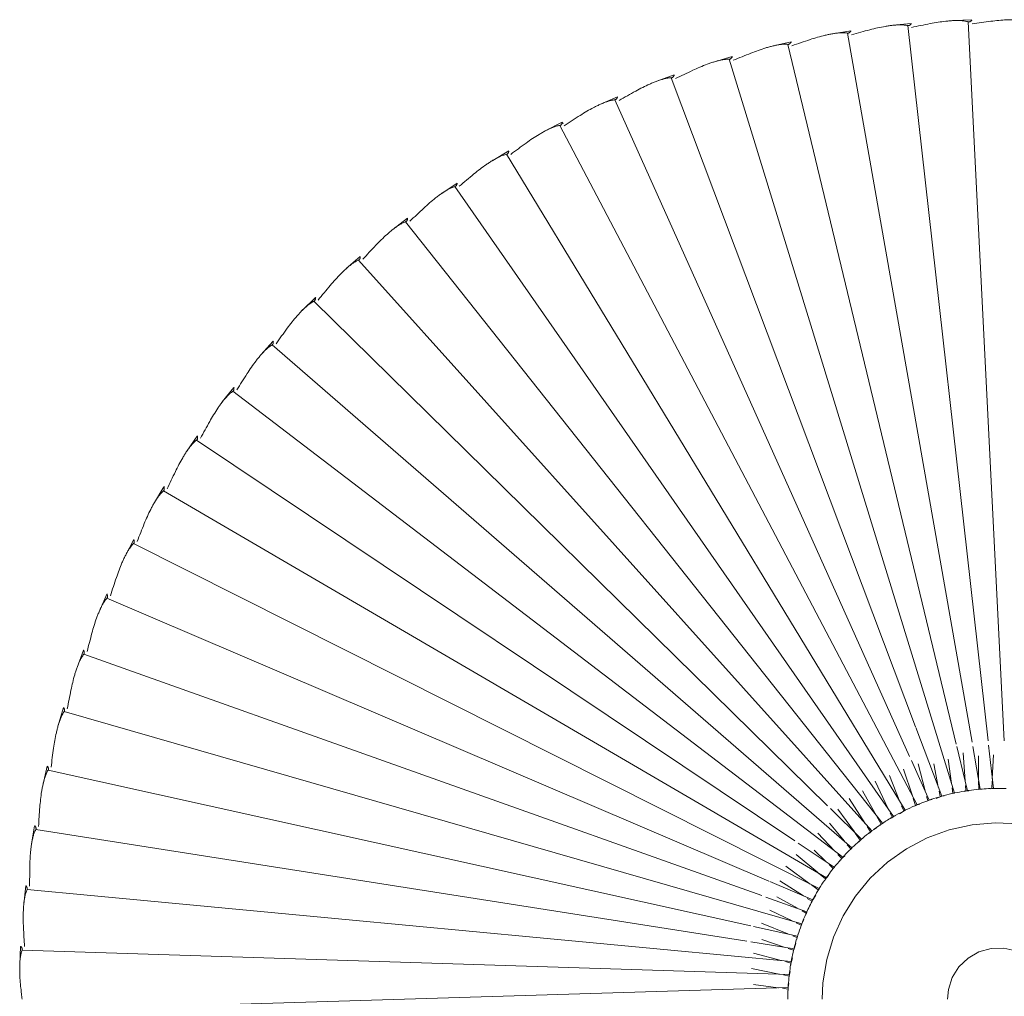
# Model space of a CAD drawing. Header units: millimetres. Extents: x -7014 to -4812, y -150 to 6878.
# Tile 16 of 17: x -6061 to -5774, y 6593 to 6878. Entities that reach past the tile are written whole.
import ezdxf

# ---------------------------------------------------------------- set-up
doc = ezdxf.new("R2010")
doc.units = ezdxf.units.MM
doc.layers.add('E-LITE-EQPM', color=7, linetype='Continuous', lineweight=20)

# ---------------------------------------------------------------- blocks, each defined once
blk = doc.blocks.new('71576-01 - 71576-01 SAIGON Grey_matt white floor 0_1M R55-457170-Planta_PDF')
at = {"layer": 'E-LITE-EQPM'}
for p, q in [((-285.49, -8.9), (-75.52, 1.56)), ((-61.55, 2.14), (-61.52, 1.53)), ((-74.23, -2.98), (-61.58, -1.56)), ((-64.5, -1.88), (-71.37, -1.51)), ((-64.42, -1.88), (-64.5, -1.88)), ((-61.59, -2.03), (-63.75, -1.92)), ((-61.56, -1.56), (-61.59, -2.03)), ((-61.57, -1.68), (-61.48, -2.42)), ((-61.54, -1.28), (-61.56, -1.56)), ((-284.39, -26.58), (-75.47, -3.12)), ((-73.86, -7.57), (-61.37, -5.38)), ((-61.34, -5.38), (-61.35, -5.85)), ((-61.35, -5.49), (-61.29, -5.8)), ((-61.34, -4.83), (-61.34, -5.37)), ((-286.03, -7.85), (-285.83, -13.25)), ((-282.19, -44.17), (-75.13, -7.8)), ((-64.26, -5.87), (-71.14, -5.93)), ((-64.18, -5.87), (-64.26, -5.87)), ((-61.35, -5.85), (-63.75, -5.87)), ((-73.86, -12.29), (-63.75, -9.85)), ((-63.75, -9.84), (-72, -10.43)), ((-63.69, -9.84), (-60.91, -9.17)), ((-60.87, -9.64), (-62.49, -9.75)), ((-60.92, -8.7), (-60.89, -9.17)), ((-60.89, -9.17), (-60.87, -9.64)), ((-60.89, -9.29), (-60.68, -10.11)), ((-278.91, -61.58), (-74.51, -12.44)), ((-274.55, -78.76), (-60.23, -12.93)), ((-63.04, -13.78), (-70.14, -14.73)), ((-62.95, -13.77), (-63.04, -13.78)), ((-60.15, -13.4), (-61.76, -13.61)), ((-60.23, -12.93), (-60.17, -13.12)), ((-60.21, -12.93), (-60.15, -13.4)), ((-79.43, -24.22), (-59.31, -16.64)), ((-59.2, -17.1), (-60.8, -17.42)), ((-59.42, -15.91), (-59.29, -16.64)), ((-59.31, -16.64), (-58.69, -18.26)), ((-59.29, -16.64), (-59.2, -17.1)), ((-62.06, -17.67), (-68.81, -19)), ((-61.98, -17.65), (-62.06, -17.66)), ((-58.35, -19.48), (-58.14, -20.28)), ((-69.79, -25.51), (-58.16, -20.29)), ((-60.85, -21.48), (-68.81, -23.57)), ((-60.77, -21.46), (-60.85, -21.48)), ((-58.03, -20.74), (-59.28, -21.07)), ((-58.14, -20.29), (-58.03, -20.74)), ((-284.99, -25.57), (-284.46, -30.95)), ((-269.14, -95.64), (-79.58, -24.27)), ((-255.23, -128.22), (-56.79, -23.86)), ((-59.4, -25.21), (-67.23, -27.8)), ((-56.63, -24.3), (-58.69, -24.98)), ((-57.03, -23.04), (-56.77, -23.85)), ((-56.79, -23.86), (-56.4, -24.6)), ((-56.77, -23.86), (-56.63, -24.3)), ((-262.69, -112.14), (-70.93, -26.02)), ((-246.79, -143.8), (-55.21, -27.33)), ((-55.02, -27.76), (-56.52, -28.37)), ((-55.21, -27.33), (-54.2, -28.96)), ((-55.18, -27.33), (-55.02, -27.76)), ((-237.4, -158.83), (-53.4, -30.7)), ((-57.72, -28.85), (-65.38, -31.92)), ((-53.19, -31.12), (-54.35, -31.67)), ((-53.69, -30.03), (-53.39, -30.69)), ((-53.4, -30.7), (-52.95, -31.34)), ((-53.38, -30.7), (-53.19, -31.12)), ((-227.09, -173.25), (-51.4, -33.96)), ((-55.82, -32.37), (-63.75, -36.13)), ((-51.16, -34.36), (-53.63, -35.73)), ((-51.51, -33.71), (-51.38, -33.94)), ((-51.4, -33.96), (-50.88, -34.6)), ((-51.37, -33.96), (-51.16, -34.36)), ((-215.91, -187), (-49.19, -37.08)), ((-53.63, -35.73), (-60.92, -39.76)), ((-50.03, -35.68), (-49.17, -37.08)), ((-49.12, -37.15), (-48.93, -37.47)), ((-49.11, -37.17), (-48.57, -37.76)), ((-51.39, -39.03), (-58.69, -43.68)), ((-55.69, -49.12), (-46.8, -40.06)), ((-48.93, -37.47), (-50.47, -38.45)), ((-47.03, -39.69), (-46.77, -40.06)), ((-46.73, -40.12), (-46.51, -40.43)), ((-46.71, -40.14), (-46, -40.83)), ((-191.1, -212.28), (-44.22, -42.88)), ((-48.87, -42.14), (-55.53, -47)), ((-46.51, -40.43), (-48.57, -41.93)), ((-44.36, -42.68), (-44.2, -42.88)), ((-44.15, -42.94), (-43.91, -43.24)), ((-44.14, -42.96), (-43.86, -43.19)), ((-282.86, -43.2), (-281.99, -48.53)), ((-177.57, -223.73), (-41.48, -45.54)), ((-46.16, -45.09), (-51.45, -49.48)), ((-43.91, -43.24), (-45.16, -44.27)), ((-43.91, -43.24), (-43.86, -43.19)), ((-41.15, -45.88), (-42.33, -46.99)), ((-41.94, -45), (-41.45, -45.54)), ((-41.4, -45.6), (-41.15, -45.88)), ((-41.39, -45.61), (-40.61, -46.2)), ((-43.35, -47.94), (-48.57, -52.84)), ((-45.64, -58.58), (-38.57, -48.03)), ((-38.22, -48.34), (-39.34, -49.52)), ((-38.64, -47.94), (-38.22, -48.34)), ((-38.57, -48.03), (-38.45, -48.11)), ((-203.9, -200.02), (-56.55, -49.99)), ((-148.51, -243.99), (-35.52, -50.33)), ((-40.22, -50.46), (-43.51, -53.95)), ((-35.15, -50.62), (-36.87, -52.68)), ((-36.14, -49.77), (-35.52, -50.3)), ((-35.51, -50.31), (-35.15, -50.62)), ((-35.42, -50.39), (-34.67, -50.82)), ((-133.09, -252.73), (-32.33, -52.43)), ((-37.01, -52.86), (-42.28, -59.2)), ((-34.39, -66.91), (-29.02, -54.34)), ((-31.94, -52.7), (-33.39, -54.67)), ((-32.25, -52.47), (-31.94, -52.7)), ((-30.37, -53.42), (-29.02, -54.31)), ((-28.62, -54.58), (-29.49, -55.95)), ((-28.93, -54.37), (-28.62, -54.58)), ((-28.91, -54.38), (-28.33, -54.63)), ((-84.01, -272.99), (-22.07, -57.51)), ((-33.66, -55.05), (-38.87, -62.17)), ((-30.19, -57.03), (-34.63, -63.98)), ((-29.86, -68.01), (-25.59, -56.03)), ((-25.18, -56.25), (-25.83, -57.42)), ((-25.75, -55.92), (-25.59, -56.01)), ((-25.59, -56.01), (-25.18, -56.25)), ((-25.48, -56.07), (-24.87, -56.28)), ((-23.27, -56.9), (-21.64, -57.7)), ((-22.07, -57.51), (-21.48, -57.68)), ((-163.35, -234.31), (-46.33, -59.61)), ((-26.59, -58.8), (-29.93, -64.8)), ((-22.89, -60.33), (-26.03, -66.91)), ((-21.64, -57.7), (-22.34, -59.17)), ((-21.31, -71.66), (-18.46, -58.77)), ((-18.82, -58.6), (-18.46, -58.75)), ((-18.02, -58.93), (-18.5, -60.13)), ((-18.46, -58.77), (-17.54, -58.97)), ((-18.45, -58.75), (-18.02, -58.93)), ((-16.75, -72.37), (-14.78, -59.8)), ((-16.31, -59.25), (-14.78, -59.78)), ((-14.33, -59.94), (-14.84, -61.48)), ((-14.78, -59.78), (-14.33, -59.94)), ((-14.78, -59.8), (-14.48, -59.85)), ((-12.16, -60.27), (-11.04, -60.58)), ((-279.64, -60.66), (-278.44, -65.92)), ((-32.03, -283.83), (-11.04, -60.6)), ((-19.11, -61.64), (-22.19, -69.28)), ((-15.25, -62.7), (-17.42, -69.22)), ((-14.37, -285.27), (-7.26, -61.17)), ((-11.04, -60.58), (-10.59, -60.71)), ((-11.04, -60.6), (-9.95, -60.7)), ((-10.59, -60.71), (-11, -62.28)), ((-8.09, -60.97), (-7.26, -61.15)), ((-7.26, -61.15), (-6.8, -61.25)), ((-7.26, -61.17), (-6.9, -61.18)), ((-6.8, -61.25), (-7.12, -62.84)), ((-4.6, -61.31), (-3.46, -61.48)), ((-3.45, -61.5), (-2.56, -61.47)), ((-3.45, -61.48), (-2.99, -61.55)), ((3.35, -285.61), (-3.45, -61.5)), ((-2.99, -61.55), (-3.21, -63.16)), ((-11.33, -63.53), (-13.48, -71.66)), ((-11.31, -63.44), (-11.33, -63.53)), ((-7.37, -64.11), (-8.98, -72.19)), ((-7.35, -64.02), (-7.37, -64.11)), ((-3.38, -64.44), (-4.36, -71.66)), ((-3.37, -64.35), (-3.38, -64.44)), ((-117.16, -260.49), (-34.5, -67.17)), ((-100.78, -267.26), (-30.27, -69.18)), ((-66.92, -277.68), (-21.48, -72.4)), ((-49.57, -281.29), (-16.95, -73.6)), ((-275.34, -77.88), (-273.82, -83.06)), ((-269.98, -94.81), (-268.14, -99.88)), ((-263.58, -111.37), (-261.43, -116.32)), ((-256.16, -127.5), (-253.71, -132.31)), ((-247.76, -143.14), (-245.02, -147.79)), ((-238.41, -158.23), (-235.38, -162.7)), ((-228.14, -172.71), (-224.84, -176.98)), ((-216.99, -186.52), (-213.43, -190.59)), ((-205, -199.62), (-201.2, -203.46)), ((-192.23, -211.95), (-188.2, -215.54)), ((-178.72, -223.46), (-174.47, -226.8)), ((-164.51, -234.12), (-160.07, -237.18)), ((-149.68, -243.87), (-145.05, -246.65)), ((-134.27, -252.68), (-129.47, -255.17)), ((-118.34, -260.52), (-113.4, -262.71)), ((-101.95, -267.36), (-96.89, -269.24)), ((-85.18, -273.17), (-80.01, -274.73)), ((-68.07, -277.92), (-62.82, -279.16)), ((-50.71, -281.61), (-45.38, -282.52)), ((-33.14, -284.21), (-27.78, -284.79)), ((-15.46, -285.72), (-10.06, -285.96))]:
    blk.add_line(p, q, dxfattribs=at)
at = {"layer": 'E-LITE-EQPM', "flags": 128}
for points in [[(-51.25, 5.83), (-51.57, -0.99), (-50.99, -7.8), (-49.51, -14.47), (-47.17, -20.88), (-43.99, -26.93), (-40.05, -32.51), (-35.4, -37.51), (-30.14, -41.86), (-24.34, -45.48), (-18.12, -48.29), (-11.58, -50.26), (-4.84, -51.35), (0, -51.58)], [(0, 15), (-3.65, 14.55), (-7.08, 13.22), (-10.08, 11.11), (-12.48, 8.32), (-14.13, 5.03), (-14.93, 1.45), (-14.83, -2.23), (-13.85, -5.77), (-12.03, -8.97), (-9.48, -11.62), (-6.37, -13.58), (-2.88, -14.72), (0, -15)]]:
    blk.add_lwpolyline(points, dxfattribs=at)
at = {"layer": 'E-LITE-EQPM'}
for start, end in [(178.4889, 181.1957), (181.4499, 181.8976), (182.2552, 184.4987), (184.8874, 185.4072), (185.4482, 188.0343), (188.1253, 189.3445), (189.4621, 192.012), (192.1239, 194.9913), (195.0933, 196.1198), (196.5507, 199.2276), (199.2857, 199.6696), (199.6777, 201.9997), (202.1158, 203.1825), (203.5635, 206.3406), (206.3528, 209.2191), (209.3417, 210.339), (210.5248, 213.8968), (214.213, 216.4497), (217.002, 217.448), (217.4495, 220.16), (220.2159, 221.0086), (221.4531, 223.8977), (224.147, 224.5336), (224.5851, 227.0194), (227.1189, 228.1194), (228.5622, 231.2297), (231.2303, 231.6486), (231.6681, 234.0154), (234.1282, 235.2294), (235.5885, 238.3406), (238.3879, 241.0814), (241.2116, 245.2797), (245.4496, 248.4099), (249.0006, 249.4479), (249.4906, 252.1964), (252.5587, 253.0079), (253.4385, 255.801), (256.114, 256.5434), (256.5568, 259.0496), (259.1467, 263.2281), (263.2282, 263.6635), (263.6666, 266.0341), (266.1438, 270)]:
    blk.add_arc((0, 0), 61.61, start, end, dxfattribs=at)
for points, knots in [([(-285.65, -2.28), (-285.75, -1.51), (-285.92, 0.01), (-286.06, 1.91), (-286.1, 3.23), (-286.11, 3.98), (-286.1, 4.54), (-286.09, 5.1), (-286.06, 5.66), (-286.02, 6.22), (-285.97, 6.76), (-285.89, 7.29), (-285.75, 7.99), (-285.61, 8.49), (-285.49, 8.83)], [0, 0, 0, 0, 0.2, 0.4, 0.5, 0.55, 0.6, 0.65, 0.7, 0.75, 0.8, 0.85, 0.9, 1, 1, 1, 1]), ([(-285.49, -8.9), (-285.47, -8.85), (-285.45, -8.73), (-285.45, -8.57), (-285.53, -8.39), (-285.61, -8.26), (-285.69, -8.16), (-285.76, -8.07), (-285.86, -7.96), (-285.95, -7.87), (-285.99, -7.85), (-286, -7.85)], [0, 0, 0, 0, 0.071429, 0.160714, 0.25, 0.357143, 0.446429, 0.535714, 0.642857, 0.857143, 1, 1, 1, 1]), ([(-284.96, -19.99), (-285.11, -19.23), (-285.37, -17.72), (-285.63, -15.83), (-285.75, -14.52), (-285.81, -13.77), (-285.84, -13.21), (-285.86, -12.65), (-285.86, -12.09), (-285.86, -11.53), (-285.84, -10.99), (-285.79, -10.45), (-285.7, -9.75), (-285.59, -9.24), (-285.49, -8.9)], [0, 0, 0, 0, 0.2, 0.4, 0.5, 0.55, 0.6, 0.65, 0.7, 0.75, 0.8, 0.85, 0.9, 1, 1, 1, 1]), ([(-284.39, -26.58), (-284.38, -26.53), (-284.36, -26.42), (-284.37, -26.26), (-284.46, -26.08), (-284.54, -25.96), (-284.63, -25.86), (-284.71, -25.77), (-284.82, -25.67), (-284.91, -25.59), (-284.95, -25.57), (-284.97, -25.57)], [0, 0, 0, 0, 0.071429, 0.160714, 0.25, 0.357143, 0.446429, 0.535714, 0.642857, 0.857143, 1, 1, 1, 1]), ([(-283.17, -37.62), (-283.36, -36.87), (-283.73, -35.38), (-284.1, -33.52), (-284.3, -32.21), (-284.4, -31.46), (-284.47, -30.91), (-284.52, -30.35), (-284.56, -29.79), (-284.59, -29.24), (-284.6, -28.69), (-284.59, -28.16), (-284.54, -27.45), (-284.46, -26.93), (-284.39, -26.58)], [0, 0, 0, 0, 0.2, 0.4, 0.5, 0.55, 0.6, 0.65, 0.7, 0.75, 0.8, 0.85, 0.9, 1, 1, 1, 1]), ([(-282.19, -44.17), (-282.18, -44.12), (-282.17, -44), (-282.2, -43.84), (-282.29, -43.67), (-282.39, -43.55), (-282.48, -43.46), (-282.57, -43.38), (-282.68, -43.28), (-282.78, -43.21), (-282.82, -43.2), (-282.83, -43.2)], [0, 0, 0, 0, 0.071429, 0.160714, 0.25, 0.357143, 0.446429, 0.535714, 0.642857, 0.857143, 1, 1, 1, 1]), ([(-280.29, -55.11), (-280.53, -54.38), (-280.99, -52.91), (-281.47, -51.07), (-281.76, -49.78), (-281.9, -49.04), (-282, -48.49), (-282.09, -47.94), (-282.17, -47.38), (-282.23, -46.83), (-282.28, -46.29), (-282.3, -45.75), (-282.29, -45.04), (-282.25, -44.52), (-282.19, -44.17)], [0, 0, 0, 0, 0.2, 0.4, 0.5, 0.55, 0.6, 0.65, 0.7, 0.75, 0.8, 0.85, 0.9, 1, 1, 1, 1]), ([(-278.91, -61.58), (-278.9, -61.53), (-278.9, -61.42), (-278.93, -61.26), (-279.04, -61.1), (-279.14, -60.98), (-279.24, -60.89), (-279.33, -60.82), (-279.45, -60.73), (-279.55, -60.66), (-279.6, -60.65), (-279.61, -60.65)], [0, 0, 0, 0, 0.071429, 0.160714, 0.25, 0.357143, 0.446429, 0.535714, 0.642857, 0.857143, 1, 1, 1, 1]), ([(-276.34, -72.39), (-276.62, -71.67), (-277.16, -70.23), (-277.76, -68.43), (-278.13, -67.16), (-278.32, -66.43), (-278.45, -65.88), (-278.58, -65.34), (-278.69, -64.79), (-278.79, -64.24), (-278.86, -63.7), (-278.92, -63.17), (-278.96, -62.46), (-278.94, -61.94), (-278.91, -61.58)], [0, 0, 0, 0, 0.2, 0.4, 0.5, 0.55, 0.6, 0.65, 0.7, 0.75, 0.8, 0.85, 0.9, 1, 1, 1, 1]), ([(-274.55, -78.76), (-274.55, -78.71), (-274.56, -78.59), (-274.6, -78.44), (-274.72, -78.28), (-274.82, -78.18), (-274.93, -78.09), (-275.02, -78.02), (-275.15, -77.94), (-275.25, -77.88), (-275.3, -77.87), (-275.31, -77.88)], [0, 0, 0, 0, 0.071429, 0.160714, 0.25, 0.357143, 0.446429, 0.535714, 0.642857, 0.857143, 1, 1, 1, 1]), ([(-271.32, -89.38), (-271.64, -88.69), (-272.27, -87.29), (-272.98, -85.52), (-273.43, -84.28), (-273.66, -83.56), (-273.83, -83.03), (-273.99, -82.49), (-274.13, -81.95), (-274.26, -81.41), (-274.38, -80.88), (-274.46, -80.35), (-274.55, -79.64), (-274.57, -79.11), (-274.55, -78.76)], [0, 0, 0, 0, 0.2, 0.4, 0.5, 0.55, 0.6, 0.65, 0.7, 0.75, 0.8, 0.85, 0.9, 1, 1, 1, 1]), ([(-269.14, -95.64), (-269.14, -95.58), (-269.15, -95.47), (-269.2, -95.32), (-269.33, -95.17), (-269.45, -95.07), (-269.56, -94.99), (-269.65, -94.93), (-269.78, -94.86), (-269.89, -94.8), (-269.94, -94.8), (-269.95, -94.8)], [0, 0, 0, 0, 0.071429, 0.160714, 0.25, 0.357143, 0.446429, 0.535714, 0.642857, 0.857143, 1, 1, 1, 1]), ([(-265.25, -106.04), (-265.62, -105.36), (-266.34, -104.01), (-267.15, -102.29), (-267.67, -101.07), (-267.96, -100.37), (-268.15, -99.85), (-268.34, -99.32), (-268.52, -98.79), (-268.69, -98.26), (-268.83, -97.74), (-268.95, -97.21), (-269.08, -96.52), (-269.13, -95.99), (-269.14, -95.64)], [0, 0, 0, 0, 0.2, 0.4, 0.5, 0.55, 0.6, 0.65, 0.7, 0.75, 0.8, 0.85, 0.9, 1, 1, 1, 1]), ([(-262.69, -112.14), (-262.7, -112.09), (-262.72, -111.98), (-262.78, -111.83), (-262.91, -111.69), (-263.03, -111.59), (-263.15, -111.53), (-263.25, -111.47), (-263.38, -111.4), (-263.49, -111.36), (-263.54, -111.35), (-263.55, -111.36)], [0, 0, 0, 0, 0.071429, 0.160714, 0.25, 0.357143, 0.446429, 0.535714, 0.642857, 0.857143, 1, 1, 1, 1]), ([(-258.16, -122.28), (-258.57, -121.63), (-259.37, -120.32), (-260.3, -118.66), (-260.89, -117.47), (-261.21, -116.8), (-261.45, -116.29), (-261.67, -115.77), (-261.88, -115.25), (-262.08, -114.74), (-262.25, -114.22), (-262.41, -113.71), (-262.58, -113.02), (-262.66, -112.5), (-262.69, -112.14)], [0, 0, 0, 0, 0.2, 0.4, 0.5, 0.55, 0.6, 0.65, 0.7, 0.75, 0.8, 0.85, 0.9, 1, 1, 1, 1]), ([(-255.23, -128.22), (-255.24, -128.17), (-255.27, -128.05), (-255.33, -127.91), (-255.48, -127.78), (-255.6, -127.69), (-255.72, -127.63), (-255.83, -127.58), (-255.96, -127.52), (-256.08, -127.48), (-256.13, -127.48), (-256.14, -127.49)], [0, 0, 0, 0, 0.071429, 0.160714, 0.25, 0.357143, 0.446429, 0.535714, 0.642857, 0.857143, 1, 1, 1, 1]), ([(-250.08, -138.06), (-250.53, -137.43), (-251.41, -136.18), (-252.44, -134.57), (-253.1, -133.43), (-253.47, -132.77), (-253.73, -132.28), (-253.99, -131.78), (-254.23, -131.27), (-254.46, -130.77), (-254.67, -130.26), (-254.85, -129.76), (-255.06, -129.08), (-255.18, -128.57), (-255.23, -128.22)], [0, 0, 0, 0, 0.2, 0.4, 0.5, 0.55, 0.6, 0.65, 0.7, 0.75, 0.8, 0.85, 0.9, 1, 1, 1, 1]), ([(-246.79, -143.8), (-246.8, -143.75), (-246.83, -143.64), (-246.91, -143.5), (-247.06, -143.38), (-247.19, -143.3), (-247.32, -143.24), (-247.42, -143.2), (-247.56, -143.15), (-247.68, -143.12), (-247.73, -143.12), (-247.74, -143.13)], [0, 0, 0, 0, 0.071429, 0.160714, 0.25, 0.357143, 0.446429, 0.535714, 0.642857, 0.857143, 1, 1, 1, 1]), ([(-241.04, -153.3), (-241.53, -152.71), (-242.48, -151.5), (-243.61, -149.97), (-244.34, -148.87), (-244.75, -148.23), (-245.04, -147.76), (-245.32, -147.27), (-245.6, -146.79), (-245.86, -146.3), (-246.1, -145.81), (-246.31, -145.31), (-246.57, -144.65), (-246.71, -144.15), (-246.79, -143.8)], [0, 0, 0, 0, 0.2, 0.4, 0.5, 0.55, 0.6, 0.65, 0.7, 0.75, 0.8, 0.85, 0.9, 1, 1, 1, 1]), ([(-237.4, -158.83), (-237.41, -158.78), (-237.45, -158.67), (-237.54, -158.53), (-237.7, -158.42), (-237.83, -158.35), (-237.96, -158.31), (-238.07, -158.27), (-238.21, -158.23), (-238.33, -158.2), (-238.38, -158.21), (-238.39, -158.22)], [0, 0, 0, 0, 0.071429, 0.160714, 0.25, 0.357143, 0.446429, 0.535714, 0.642857, 0.857143, 1, 1, 1, 1]), ([(-231.07, -167.95), (-231.59, -167.39), (-232.62, -166.25), (-233.84, -164.78), (-234.64, -163.73), (-235.08, -163.13), (-235.41, -162.67), (-235.72, -162.2), (-236.02, -161.73), (-236.31, -161.26), (-236.58, -160.79), (-236.83, -160.31), (-237.12, -159.66), (-237.3, -159.17), (-237.4, -158.83)], [0, 0, 0, 0, 0.2, 0.4, 0.5, 0.55, 0.6, 0.65, 0.7, 0.75, 0.8, 0.85, 0.9, 1, 1, 1, 1]), ([(-227.09, -173.25), (-227.11, -173.19), (-227.15, -173.09), (-227.25, -172.96), (-227.41, -172.86), (-227.55, -172.8), (-227.68, -172.76), (-227.79, -172.73), (-227.94, -172.7), (-228.06, -172.68), (-228.11, -172.69), (-228.12, -172.69)], [0, 0, 0, 0, 0.071429, 0.160714, 0.25, 0.357143, 0.446429, 0.535714, 0.642857, 0.857143, 1, 1, 1, 1]), ([(-220.21, -181.96), (-220.77, -181.43), (-221.86, -180.36), (-223.17, -178.97), (-224.03, -177.97), (-224.51, -177.39), (-224.86, -176.95), (-225.21, -176.51), (-225.54, -176.06), (-225.86, -175.61), (-226.15, -175.15), (-226.43, -174.69), (-226.76, -174.06), (-226.97, -173.58), (-227.09, -173.25)], [0, 0, 0, 0, 0.2, 0.4, 0.5, 0.55, 0.6, 0.65, 0.7, 0.75, 0.8, 0.85, 0.9, 1, 1, 1, 1]), ([(-215.91, -187), (-215.93, -186.95), (-215.98, -186.84), (-216.08, -186.72), (-216.26, -186.63), (-216.4, -186.57), (-216.53, -186.55), (-216.64, -186.52), (-216.79, -186.5), (-216.91, -186.49), (-216.96, -186.5), (-216.97, -186.51)], [0, 0, 0, 0, 0.071429, 0.160714, 0.25, 0.357143, 0.446429, 0.535714, 0.642857, 0.857143, 1, 1, 1, 1]), ([(-208.5, -195.27), (-209.09, -194.77), (-210.25, -193.77), (-211.64, -192.46), (-212.57, -191.52), (-213.08, -190.97), (-213.46, -190.56), (-213.83, -190.14), (-214.19, -189.71), (-214.53, -189.27), (-214.86, -188.84), (-215.16, -188.39), (-215.53, -187.79), (-215.77, -187.32), (-215.91, -187)], [0, 0, 0, 0, 0.2, 0.4, 0.5, 0.55, 0.6, 0.65, 0.7, 0.75, 0.8, 0.85, 0.9, 1, 1, 1, 1]), ([(-203.9, -200.02), (-203.92, -199.98), (-203.98, -199.88), (-204.09, -199.76), (-204.27, -199.68), (-204.41, -199.64), (-204.54, -199.61), (-204.66, -199.6), (-204.81, -199.59), (-204.93, -199.58), (-204.97, -199.6), (-204.98, -199.61)], [0, 0, 0, 0, 0.071429, 0.160714, 0.25, 0.357143, 0.446429, 0.535714, 0.642857, 0.857143, 1, 1, 1, 1]), ([(-195.99, -207.82), (-196.61, -207.36), (-197.83, -206.43), (-199.3, -205.22), (-200.28, -204.33), (-200.83, -203.82), (-201.23, -203.43), (-201.62, -203.03), (-202.01, -202.63), (-202.38, -202.21), (-202.73, -201.8), (-203.06, -201.37), (-203.47, -200.79), (-203.74, -200.34), (-203.9, -200.02)], [0, 0, 0, 0, 0.2, 0.4, 0.5, 0.55, 0.6, 0.65, 0.7, 0.75, 0.8, 0.85, 0.9, 1, 1, 1, 1]), ([(-191.1, -212.28), (-191.13, -212.24), (-191.19, -212.14), (-191.31, -212.03), (-191.49, -211.96), (-191.64, -211.93), (-191.77, -211.92), (-191.89, -211.91), (-192.03, -211.9), (-192.16, -211.91), (-192.2, -211.92), (-192.21, -211.93)], [0, 0, 0, 0, 0.071429, 0.160714, 0.25, 0.357143, 0.446429, 0.535714, 0.642857, 0.857143, 1, 1, 1, 1]), ([(-182.73, -219.57), (-183.37, -219.16), (-184.65, -218.31), (-186.19, -217.18), (-187.22, -216.36), (-187.8, -215.88), (-188.23, -215.52), (-188.64, -215.14), (-189.05, -214.76), (-189.45, -214.38), (-189.83, -213.98), (-190.18, -213.58), (-190.63, -213.03), (-190.92, -212.59), (-191.1, -212.28)], [0, 0, 0, 0, 0.2, 0.4, 0.5, 0.55, 0.6, 0.65, 0.7, 0.75, 0.8, 0.85, 0.9, 1, 1, 1, 1]), ([(-177.57, -223.73), (-177.6, -223.68), (-177.67, -223.59), (-177.79, -223.49), (-177.98, -223.43), (-178.13, -223.4), (-178.26, -223.4), (-178.38, -223.4), (-178.52, -223.4), (-178.65, -223.42), (-178.69, -223.44), (-178.7, -223.44)], [0, 0, 0, 0, 0.071429, 0.160714, 0.25, 0.357143, 0.446429, 0.535714, 0.642857, 0.857143, 1, 1, 1, 1]), ([(-168.76, -230.48), (-169.43, -230.11), (-170.75, -229.34), (-172.36, -228.31), (-173.44, -227.56), (-174.05, -227.11), (-174.5, -226.77), (-174.94, -226.43), (-175.37, -226.07), (-175.79, -225.71), (-176.19, -225.34), (-176.57, -224.96), (-177.05, -224.44), (-177.37, -224.02), (-177.57, -223.73)], [0, 0, 0, 0, 0.2, 0.4, 0.5, 0.55, 0.6, 0.65, 0.7, 0.75, 0.8, 0.85, 0.9, 1, 1, 1, 1]), ([(-163.35, -234.31), (-163.38, -234.27), (-163.46, -234.18), (-163.59, -234.08), (-163.78, -234.04), (-163.93, -234.02), (-164.06, -234.02), (-164.18, -234.03), (-164.33, -234.05), (-164.45, -234.07), (-164.49, -234.09), (-164.5, -234.1)], [0, 0, 0, 0, 0.071429, 0.160714, 0.25, 0.357143, 0.446429, 0.535714, 0.642857, 0.857143, 1, 1, 1, 1]), ([(-154.14, -240.51), (-154.83, -240.17), (-156.2, -239.48), (-157.87, -238.56), (-159, -237.87), (-159.63, -237.47), (-160.1, -237.16), (-160.56, -236.84), (-161.01, -236.51), (-161.46, -236.18), (-161.88, -235.84), (-162.28, -235.48), (-162.79, -234.99), (-163.14, -234.59), (-163.35, -234.31)], [0, 0, 0, 0, 0.2, 0.4, 0.5, 0.55, 0.6, 0.65, 0.7, 0.75, 0.8, 0.85, 0.9, 1, 1, 1, 1]), ([(-148.51, -243.99), (-148.54, -243.95), (-148.62, -243.87), (-148.76, -243.78), (-148.95, -243.75), (-149.1, -243.74), (-149.23, -243.75), (-149.35, -243.76), (-149.5, -243.79), (-149.61, -243.81), (-149.65, -243.84), (-149.66, -243.85)], [0, 0, 0, 0, 0.071429, 0.160714, 0.25, 0.357143, 0.446429, 0.535714, 0.642857, 0.857143, 1, 1, 1, 1]), ([(-138.93, -249.6), (-139.64, -249.31), (-141.05, -248.71), (-142.77, -247.89), (-143.94, -247.28), (-144.6, -246.91), (-145.08, -246.63), (-145.56, -246.34), (-146.04, -246.04), (-146.5, -245.74), (-146.94, -245.42), (-147.37, -245.09), (-147.9, -244.63), (-148.27, -244.25), (-148.51, -243.99)], [0, 0, 0, 0, 0.2, 0.4, 0.5, 0.55, 0.6, 0.65, 0.7, 0.75, 0.8, 0.85, 0.9, 1, 1, 1, 1]), ([(-133.09, -252.73), (-133.13, -252.69), (-133.21, -252.61), (-133.35, -252.54), (-133.55, -252.51), (-133.7, -252.51), (-133.83, -252.53), (-133.95, -252.55), (-134.09, -252.59), (-134.21, -252.62), (-134.24, -252.65), (-134.25, -252.66)], [0, 0, 0, 0, 0.071429, 0.160714, 0.25, 0.357143, 0.446429, 0.535714, 0.642857, 0.857143, 1, 1, 1, 1]), ([(-123.18, -257.74), (-123.91, -257.49), (-125.36, -256.98), (-127.12, -256.27), (-128.33, -255.73), (-129.01, -255.4), (-129.51, -255.15), (-130.01, -254.9), (-130.5, -254.63), (-130.98, -254.35), (-131.44, -254.06), (-131.88, -253.76), (-132.45, -253.33), (-132.84, -252.98), (-133.09, -252.73)], [0, 0, 0, 0, 0.2, 0.4, 0.5, 0.55, 0.6, 0.65, 0.7, 0.75, 0.8, 0.85, 0.9, 1, 1, 1, 1]), ([(-117.16, -260.49), (-117.2, -260.46), (-117.29, -260.39), (-117.43, -260.32), (-117.63, -260.31), (-117.78, -260.32), (-117.91, -260.35), (-118.03, -260.38), (-118.17, -260.42), (-118.28, -260.46), (-118.32, -260.49), (-118.32, -260.5)], [0, 0, 0, 0, 0.071429, 0.160714, 0.25, 0.357143, 0.446429, 0.535714, 0.642857, 0.857143, 1, 1, 1, 1]), ([(-106.96, -264.88), (-107.7, -264.68), (-109.18, -264.26), (-110.99, -263.66), (-112.22, -263.19), (-112.92, -262.91), (-113.44, -262.7), (-113.95, -262.47), (-114.46, -262.23), (-114.95, -261.98), (-115.43, -261.72), (-115.89, -261.45), (-116.48, -261.06), (-116.9, -260.73), (-117.16, -260.49)], [0, 0, 0, 0, 0.2, 0.4, 0.5, 0.55, 0.6, 0.65, 0.7, 0.75, 0.8, 0.85, 0.9, 1, 1, 1, 1]), ([(-100.78, -267.26), (-100.82, -267.22), (-100.92, -267.16), (-101.06, -267.1), (-101.26, -267.1), (-101.41, -267.12), (-101.54, -267.16), (-101.65, -267.19), (-101.79, -267.24), (-101.9, -267.29), (-101.94, -267.32), (-101.94, -267.34)], [0, 0, 0, 0, 0.071429, 0.160714, 0.25, 0.357143, 0.446429, 0.535714, 0.642857, 0.857143, 1, 1, 1, 1]), ([(-90.33, -271), (-91.08, -270.85), (-92.58, -270.52), (-94.42, -270.03), (-95.68, -269.65), (-96.4, -269.41), (-96.93, -269.22), (-97.45, -269.03), (-97.97, -268.82), (-98.48, -268.61), (-98.98, -268.38), (-99.45, -268.13), (-100.07, -267.78), (-100.5, -267.48), (-100.78, -267.26)], [0, 0, 0, 0, 0.2, 0.4, 0.5, 0.55, 0.6, 0.65, 0.7, 0.75, 0.8, 0.85, 0.9, 1, 1, 1, 1]), ([(-84.01, -272.99), (-84.05, -272.96), (-84.15, -272.9), (-84.31, -272.85), (-84.5, -272.87), (-84.65, -272.9), (-84.78, -272.94), (-84.89, -272.98), (-85.02, -273.04), (-85.13, -273.1), (-85.16, -273.13), (-85.17, -273.14)], [0, 0, 0, 0, 0.071429, 0.160714, 0.25, 0.357143, 0.446429, 0.535714, 0.642857, 0.857143, 1, 1, 1, 1]), ([(-73.35, -276.08), (-74.11, -275.98), (-75.62, -275.74), (-77.49, -275.37), (-78.78, -275.06), (-79.51, -274.87), (-80.05, -274.72), (-80.58, -274.55), (-81.11, -274.38), (-81.64, -274.2), (-82.14, -274), (-82.64, -273.78), (-83.27, -273.47), (-83.72, -273.2), (-84.01, -272.99)], [0, 0, 0, 0, 0.2, 0.4, 0.5, 0.55, 0.6, 0.65, 0.7, 0.75, 0.8, 0.85, 0.9, 1, 1, 1, 1]), ([(-66.92, -277.68), (-66.97, -277.65), (-67.07, -277.6), (-67.22, -277.56), (-67.42, -277.58), (-67.56, -277.62), (-67.69, -277.67), (-67.79, -277.72), (-67.92, -277.79), (-68.03, -277.85), (-68.06, -277.89), (-68.06, -277.9)], [0, 0, 0, 0, 0.071429, 0.160714, 0.25, 0.357143, 0.446429, 0.535714, 0.642857, 0.857143, 1, 1, 1, 1]), ([(-56.08, -280.1), (-56.85, -280.04), (-58.38, -279.9), (-60.27, -279.65), (-61.57, -279.42), (-62.31, -279.27), (-62.85, -279.15), (-63.4, -279.02), (-63.94, -278.88), (-64.47, -278.73), (-64.99, -278.57), (-65.5, -278.38), (-66.15, -278.11), (-66.62, -277.86), (-66.92, -277.68)], [0, 0, 0, 0, 0.2, 0.4, 0.5, 0.55, 0.6, 0.65, 0.7, 0.75, 0.8, 0.85, 0.9, 1, 1, 1, 1]), ([(-49.57, -281.29), (-49.62, -281.27), (-49.72, -281.22), (-49.88, -281.19), (-50.07, -281.23), (-50.22, -281.28), (-50.34, -281.34), (-50.44, -281.39), (-50.57, -281.47), (-50.67, -281.54), (-50.7, -281.57), (-50.7, -281.58)], [0, 0, 0, 0, 0.071429, 0.160714, 0.25, 0.357143, 0.446429, 0.535714, 0.642857, 0.857143, 1, 1, 1, 1]), ([(-38.61, -283.04), (-39.38, -283.03), (-40.91, -282.98), (-42.81, -282.84), (-44.12, -282.7), (-44.87, -282.6), (-45.42, -282.51), (-45.97, -282.42), (-46.52, -282.31), (-47.06, -282.19), (-47.59, -282.06), (-48.11, -281.91), (-48.78, -281.67), (-49.26, -281.46), (-49.57, -281.29)], [0, 0, 0, 0, 0.2, 0.4, 0.5, 0.55, 0.6, 0.65, 0.7, 0.75, 0.8, 0.85, 0.9, 1, 1, 1, 1]), ([(-32.03, -283.83), (-32.08, -283.8), (-32.19, -283.77), (-32.35, -283.74), (-32.53, -283.79), (-32.68, -283.85), (-32.79, -283.92), (-32.89, -283.98), (-33.01, -284.06), (-33.11, -284.14), (-33.14, -284.17), (-33.14, -284.19)], [0, 0, 0, 0, 0.071429, 0.160714, 0.25, 0.357143, 0.446429, 0.535714, 0.642857, 0.857143, 1, 1, 1, 1]), ([(-20.98, -284.89), (-21.75, -284.92), (-23.28, -284.97), (-25.19, -284.95), (-26.51, -284.89), (-27.26, -284.84), (-27.81, -284.79), (-28.37, -284.73), (-28.93, -284.65), (-29.47, -284.57), (-30.01, -284.47), (-30.53, -284.35), (-31.22, -284.16), (-31.71, -283.97), (-32.03, -283.83)], [0, 0, 0, 0, 0.2, 0.4, 0.5, 0.55, 0.6, 0.65, 0.7, 0.75, 0.8, 0.85, 0.9, 1, 1, 1, 1]), ([(-14.37, -285.27), (-14.42, -285.25), (-14.53, -285.21), (-14.69, -285.2), (-14.87, -285.27), (-15.01, -285.33), (-15.12, -285.4), (-15.22, -285.47), (-15.33, -285.56), (-15.43, -285.64), (-15.45, -285.68), (-15.45, -285.7)], [0, 0, 0, 0, 0.071429, 0.160714, 0.25, 0.357143, 0.446429, 0.535714, 0.642857, 0.857143, 1, 1, 1, 1]), ([(-3.27, -285.64), (-4.04, -285.73), (-5.56, -285.87), (-7.47, -285.97), (-8.79, -285.99), (-9.54, -285.98), (-10.1, -285.96), (-10.66, -285.94), (-11.22, -285.9), (-11.77, -285.85), (-12.31, -285.78), (-12.84, -285.69), (-13.53, -285.54), (-14.04, -285.39), (-14.37, -285.27)], [0, 0, 0, 0, 0.2, 0.4, 0.5, 0.55, 0.6, 0.65, 0.7, 0.75, 0.8, 0.85, 0.9, 1, 1, 1, 1])]:
    blk.add_open_spline(points, degree=3, knots=knots, dxfattribs=at)
for points in [[(-284.89, -7.81), (-285.02, -6.89), (-285.28, -5.04), (-285.53, -3.2), (-285.65, -2.28)], [(-285.97, -7.84), (-285.95, -7.84), (-285.91, -7.84), (-285.86, -7.83)], [(-283.85, -25.47), (-284.04, -24.55), (-284.42, -22.73), (-284.78, -20.9), (-284.96, -19.99)], [(-284.94, -25.56), (-284.91, -25.56), (-284.87, -25.55), (-284.83, -25.55)], [(-281.73, -43.02), (-281.98, -42.12), (-282.46, -40.32), (-282.94, -38.52), (-283.17, -37.62)], [(-282.8, -43.18), (-282.77, -43.18), (-282.74, -43.17), (-282.69, -43.16)], [(-278.52, -60.41), (-278.82, -59.53), (-279.42, -57.76), (-280, -55.99), (-280.29, -55.11)], [(-279.58, -60.64), (-279.55, -60.63), (-279.52, -60.62), (-279.47, -60.61)], [(-274.24, -77.56), (-274.59, -76.7), (-275.3, -74.98), (-275.99, -73.25), (-276.34, -72.39)], [(-268.9, -94.42), (-269.31, -93.58), (-270.12, -91.91), (-270.92, -90.22), (-271.32, -89.38)], [(-262.52, -110.92), (-262.99, -110.11), (-263.9, -108.48), (-264.8, -106.85), (-265.25, -106.04)], [(-255.14, -126.98), (-255.65, -126.2), (-256.66, -124.64), (-257.67, -123.07), (-258.16, -122.28)], [(-256.02, -127.41), (-255.95, -127.38), (-255.86, -127.33), (-255.74, -127.26)], [(-246.78, -142.56), (-247.33, -141.81), (-248.44, -140.31), (-249.54, -138.81), (-250.08, -138.06)], [(-237.46, -157.59), (-238.06, -156.88), (-239.26, -155.45), (-240.45, -154.02), (-241.04, -153.3)], [(-227.23, -172.01), (-227.87, -171.34), (-229.16, -169.99), (-230.43, -168.63), (-231.07, -167.95)], [(-216.12, -185.77), (-216.81, -185.14), (-218.18, -183.87), (-219.53, -182.6), (-220.21, -181.96)], [(-204.19, -198.82), (-204.91, -198.23), (-206.35, -197.05), (-207.79, -195.86), (-208.5, -195.27)], [(-204.99, -199.61), (-204.98, -199.59), (-204.94, -199.55), (-204.89, -199.5)], [(-191.46, -211.1), (-192.22, -210.56), (-193.74, -209.47), (-195.24, -208.37), (-195.99, -207.82)], [(-192.22, -211.94), (-192.21, -211.92), (-192.17, -211.88), (-192.12, -211.82)], [(-178, -222.57), (-178.8, -222.07), (-180.37, -221.08), (-181.94, -220.08), (-182.73, -219.57)], [(-178.71, -223.46), (-178.72, -223.47), (-178.72, -223.47), (-178.71, -223.45)], [(-178.7, -223.43), (-178.68, -223.41), (-178.65, -223.37), (-178.62, -223.33)], [(-163.86, -233.18), (-164.68, -232.73), (-166.32, -231.84), (-167.94, -230.94), (-168.76, -230.48)], [(-164.49, -234.08), (-164.48, -234.06), (-164.46, -234.02), (-164.43, -233.97)], [(-149.08, -242.89), (-149.93, -242.5), (-151.62, -241.71), (-153.3, -240.91), (-154.14, -240.51)], [(-149.66, -243.83), (-149.65, -243.81), (-149.63, -243.77), (-149.6, -243.72)], [(-133.73, -251.67), (-134.6, -251.33), (-136.34, -250.65), (-138.06, -249.95), (-138.93, -249.6)], [(-134.25, -252.64), (-134.24, -252.62), (-134.22, -252.58), (-134.2, -252.53)], [(-117.87, -259.48), (-118.76, -259.19), (-120.53, -258.62), (-122.3, -258.03), (-123.18, -257.74)], [(-118.32, -260.48), (-118.31, -260.45), (-118.3, -260.41), (-118.28, -260.36)], [(-101.55, -266.29), (-102.45, -266.06), (-104.26, -265.6), (-106.06, -265.12), (-106.96, -264.88)], [(-101.94, -267.31), (-101.93, -267.29), (-101.92, -267.25), (-101.9, -267.2)], [(-84.84, -272.07), (-85.76, -271.9), (-87.59, -271.55), (-89.41, -271.19), (-90.33, -271)], [(-85.17, -273.12), (-85.16, -273.09), (-85.15, -273.05), (-85.14, -273)], [(-67.8, -276.81), (-68.73, -276.7), (-70.58, -276.46), (-72.42, -276.21), (-73.35, -276.08)], [(-68.07, -277.87), (-68.06, -277.85), (-68.05, -277.81), (-68.04, -277.76)], [(-50.51, -280.48), (-51.44, -280.43), (-53.3, -280.3), (-55.16, -280.17), (-56.08, -280.1)], [(-50.7, -281.56), (-50.7, -281.53), (-50.69, -281.49), (-50.69, -281.44)], [(-33.02, -283.08), (-33.95, -283.08), (-35.81, -283.07), (-37.68, -283.05), (-38.61, -283.04)], [(-33.14, -284.16), (-33.14, -284.13), (-33.14, -284.09), (-33.14, -284.04)], [(-15.4, -284.58), (-16.33, -284.64), (-18.19, -284.75), (-20.05, -284.84), (-20.98, -284.89)], [(-15.46, -285.67), (-15.46, -285.64), (-15.46, -285.6), (-15.46, -285.55)], [(0, -285.26), (-0.55, -285.33), (-1.64, -285.46), (-2.73, -285.58), (-3.27, -285.64)]]:
    blk.add_open_spline(points, degree=3, dxfattribs=at)

msp = doc.modelspace()

# ---------------------------------------------------------------- block references
at = {"layer": 'E-LITE-EQPM', "rotation": 269.9999999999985}
msp.add_blockref('71576-01 - 71576-01 SAIGON Grey_matt white floor 0_1M R55-457170-Planta_PDF', (-5775.35, 6591.71), dxfattribs=at)

doc.saveas('drawing.dxf')
